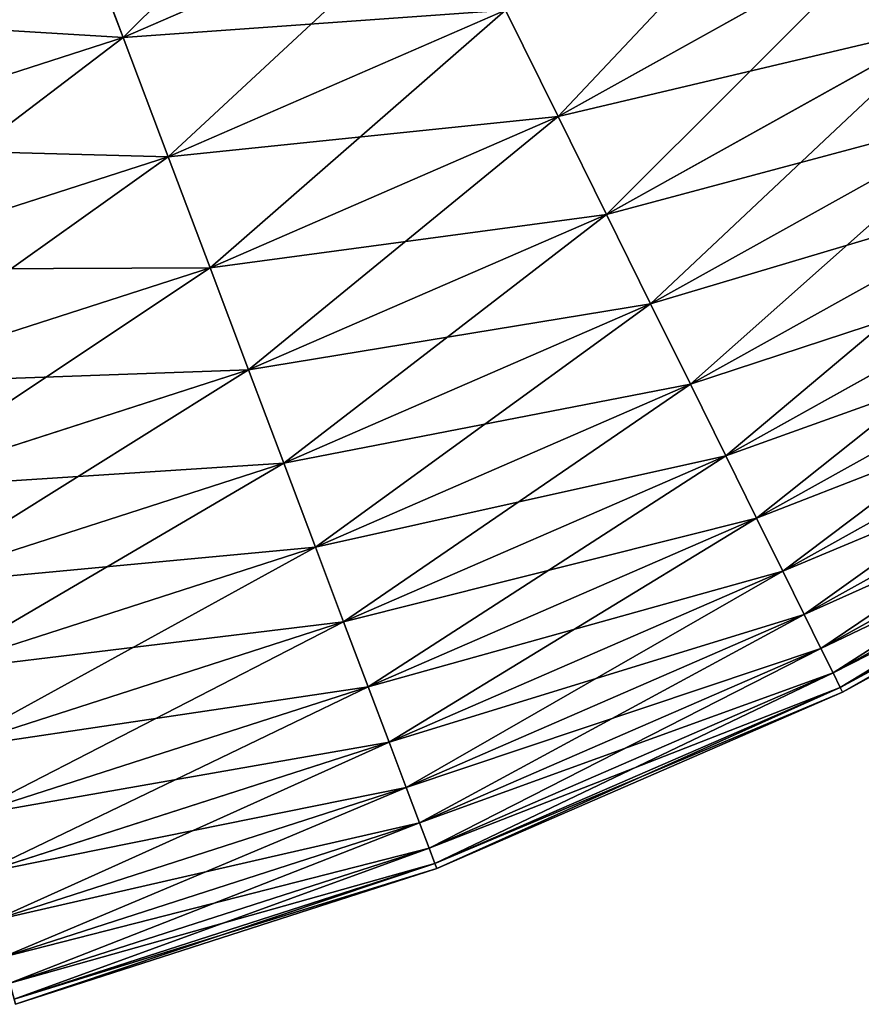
# Model space of a CAD drawing. Extents: x 5 to 965, y 4 to 104.
# Tile 74 of 256: x 68 to 78, y 5 to 16. Entities that reach past the tile are written whole.
import ezdxf

# ---------------------------------------------------------------- set-up
doc = ezdxf.new("R2010")
doc.units = 0
doc.layers.get('0').update_dxf_attribs({"color": 13, "linetype": 'CONTINUOUS'})

# ---------------------------------------------------------------- blocks, each defined once
blk = doc.blocks.new('COMPONENT_4')
for p, q in [((64.147, 12.411, 20.155), (67.761, 13.981, 20.155)), ((64.147, 12.411, 79.725), (67.761, 13.981, 79.725)), ((63.614, 13.825, 18.22), (64.147, 12.411, 20.155)), ((64.147, 12.411, 79.725), (63.614, 13.825, 81.659)), ((68.97, 11.534, 24.235), (72.647, 13.581, 24.235)), ((68.97, 11.534, 75.645), (72.647, 13.581, 75.645)), ((64.647, 11.087, 22.161), (68.388, 12.713, 22.161)), ((64.647, 11.087, 77.718), (68.388, 12.713, 77.718)), ((68.388, 12.713, 22.161), (68.97, 11.534, 24.235)), ((68.388, 12.713, 77.718), (68.97, 11.534, 75.645)), ((69.507, 10.448, 26.37), (73.287, 12.553, 26.37)), ((69.507, 10.448, 73.51), (73.287, 12.553, 73.51)), ((60.397, 11.203, 20.155), (64.147, 12.411, 20.155)), ((60.397, 11.203, 79.725), (64.147, 12.411, 79.725)), ((64.147, 12.411, 20.155), (64.647, 11.087, 22.161)), ((64.647, 11.087, 77.718), (64.147, 12.411, 79.725)), ((69.996, 9.458, 28.562), (73.871, 11.615, 28.562)), ((69.996, 9.458, 71.318), (73.871, 11.615, 71.318)), ((65.111, 9.857, 24.235), (68.97, 11.534, 24.235)), ((65.111, 9.857, 75.645), (68.97, 11.534, 75.645)), ((68.97, 11.534, 24.235), (69.507, 10.448, 26.37)), ((68.97, 11.534, 75.645), (69.507, 10.448, 73.51)), ((60.765, 9.836, 22.161), (64.647, 11.087, 22.161)), ((60.765, 9.836, 77.718), (64.647, 11.087, 77.718)), ((64.647, 11.087, 22.161), (65.111, 9.857, 24.235)), ((65.111, 9.857, 75.645), (64.647, 11.087, 77.718)), ((70.437, 8.565, 30.806), (74.398, 10.77, 30.806)), ((70.437, 8.565, 69.074), (74.398, 10.77, 69.074)), ((65.538, 8.724, 26.37), (69.507, 10.448, 26.37)), ((65.538, 8.724, 73.51), (69.507, 10.448, 73.51)), ((69.507, 10.448, 26.37), (69.996, 9.458, 28.562)), ((69.507, 10.448, 73.51), (69.996, 9.458, 71.318)), ((70.829, 7.772, 33.095), (74.865, 10.02, 33.095)), ((70.829, 7.772, 66.784), (74.865, 10.02, 66.784)), ((61.106, 8.567, 24.235), (65.111, 9.857, 24.235)), ((61.106, 8.567, 75.645), (65.111, 9.857, 75.645)), ((65.111, 9.857, 24.235), (65.538, 8.724, 26.37)), ((65.538, 8.724, 73.51), (65.111, 9.857, 75.645)), ((65.928, 7.691, 28.562), (69.996, 9.458, 28.562)), ((65.928, 7.691, 71.318), (69.996, 9.458, 71.318)), ((69.996, 9.458, 28.562), (70.437, 8.565, 30.806)), ((69.996, 9.458, 71.318), (70.437, 8.565, 69.074)), ((71.171, 7.081, 35.426), (75.273, 9.366, 35.426)), ((71.171, 7.081, 64.454), (75.273, 9.366, 64.454)), ((71.461, 6.494, 37.791), (75.619, 8.809, 37.791)), ((71.461, 6.494, 62.089), (75.619, 8.809, 62.089)), ((61.42, 7.397, 26.37), (65.538, 8.724, 26.37)), ((61.42, 7.397, 73.51), (65.538, 8.724, 73.51)), ((65.538, 8.724, 26.37), (65.928, 7.691, 28.562)), ((65.928, 7.691, 71.318), (65.538, 8.724, 73.51)), ((66.28, 6.759, 30.806), (70.437, 8.565, 30.806)), ((66.28, 6.759, 69.074), (70.437, 8.565, 69.074)), ((70.437, 8.565, 30.806), (70.829, 7.772, 33.095)), ((70.437, 8.565, 69.074), (70.829, 7.772, 66.784)), ((71.699, 6.011, 40.185), (75.904, 8.352, 40.185)), ((71.699, 6.011, 59.694), (75.904, 8.352, 59.694)), ((71.885, 5.635, 42.603), (76.126, 7.996, 42.603)), ((71.885, 5.635, 57.276), (76.126, 7.996, 57.276)), ((66.592, 5.932, 33.095), (70.829, 7.772, 33.095)), ((66.592, 5.932, 66.784), (70.829, 7.772, 66.784)), ((70.829, 7.772, 33.095), (71.171, 7.081, 35.426)), ((70.829, 7.772, 66.784), (71.171, 7.081, 64.454)), ((61.707, 6.33, 28.562), (65.928, 7.691, 28.562)), ((61.707, 6.33, 71.318), (65.928, 7.691, 71.318)), ((65.928, 7.691, 28.562), (66.28, 6.759, 30.806)), ((66.28, 6.759, 69.074), (65.928, 7.691, 71.318)), ((72.019, 5.365, 45.039), (76.285, 7.741, 45.039)), ((72.019, 5.365, 54.841), (76.285, 7.741, 54.841)), ((72.099, 5.203, 47.486), (76.381, 7.587, 47.486)), ((72.099, 5.203, 52.393), (76.381, 7.587, 52.393)), ((72.126, 5.149, 49.94), (76.413, 7.536, 49.94)), ((66.864, 5.21, 35.426), (71.171, 7.081, 35.426)), ((66.864, 5.21, 64.454), (71.171, 7.081, 64.454)), ((71.171, 7.081, 35.426), (71.461, 6.494, 37.791)), ((71.171, 7.081, 64.454), (71.461, 6.494, 62.089)), ((61.966, 5.369, 30.806), (66.28, 6.759, 30.806)), ((61.966, 5.369, 69.074), (66.28, 6.759, 69.074)), ((66.28, 6.759, 30.806), (66.592, 5.932, 33.095)), ((66.592, 5.932, 66.784), (66.28, 6.759, 69.074)), ((67.096, 4.597, 37.791), (71.461, 6.494, 37.791)), ((67.096, 4.597, 62.089), (71.461, 6.494, 62.089)), ((71.461, 6.494, 37.791), (71.699, 6.011, 40.185)), ((71.461, 6.494, 62.089), (71.699, 6.011, 59.694)), ((67.286, 4.094, 40.185), (71.699, 6.011, 40.185)), ((67.286, 4.094, 59.694), (71.699, 6.011, 59.694)), ((71.699, 6.011, 40.185), (71.885, 5.635, 42.603)), ((71.699, 6.011, 59.694), (71.885, 5.635, 57.276)), ((62.195, 4.515, 33.095), (66.592, 5.932, 33.095)), ((62.195, 4.515, 66.784), (66.592, 5.932, 66.784)), ((66.592, 5.932, 33.095), (66.864, 5.21, 35.426)), ((66.864, 5.21, 64.454), (66.592, 5.932, 66.784)), ((67.434, 3.701, 42.603), (71.885, 5.635, 42.603)), ((67.434, 3.701, 57.276), (71.885, 5.635, 57.276)), ((71.885, 5.635, 42.603), (72.019, 5.365, 45.039)), ((71.885, 5.635, 57.276), (72.019, 5.365, 54.841)), ((67.54, 3.419, 45.039), (72.019, 5.365, 45.039)), ((67.54, 3.419, 54.841), (72.019, 5.365, 54.841)), ((72.019, 5.365, 45.039), (72.099, 5.203, 47.486)), ((72.019, 5.365, 54.841), (72.099, 5.203, 52.393)), ((62.395, 3.77, 35.426), (66.864, 5.21, 35.426)), ((62.395, 3.77, 64.454), (66.864, 5.21, 64.454)), ((66.864, 5.21, 35.426), (67.096, 4.597, 37.791)), ((67.096, 4.597, 62.089), (66.864, 5.21, 64.454)), ((67.604, 3.25, 47.486), (72.099, 5.203, 47.486)), ((67.604, 3.25, 52.393), (72.099, 5.203, 52.393)), ((67.625, 3.194, 49.94), (72.126, 5.149, 49.94)), ((72.099, 5.203, 47.486), (72.126, 5.149, 49.94)), ((72.099, 5.203, 52.393), (72.126, 5.149, 49.94)), ((62.565, 3.138, 37.791), (67.096, 4.597, 37.791)), ((62.565, 3.138, 62.089), (67.096, 4.597, 62.089)), ((67.096, 4.597, 37.791), (67.286, 4.094, 40.185)), ((67.286, 4.094, 59.694), (67.096, 4.597, 62.089)), ((62.705, 2.618, 40.185), (67.286, 4.094, 40.185)), ((62.705, 2.618, 59.694), (67.286, 4.094, 59.694)), ((67.286, 4.094, 40.185), (67.434, 3.701, 42.603)), ((67.434, 3.701, 57.276), (67.286, 4.094, 59.694)), ((62.814, 2.212, 42.603), (67.434, 3.701, 42.603)), ((62.814, 2.212, 57.276), (67.434, 3.701, 57.276)), ((67.434, 3.701, 42.603), (67.54, 3.419, 45.039)), ((67.54, 3.419, 54.841), (67.434, 3.701, 57.276)), ((62.892, 1.922, 45.039), (67.54, 3.419, 45.039)), ((62.892, 1.922, 54.841), (67.54, 3.419, 54.841)), ((67.54, 3.419, 45.039), (67.604, 3.25, 47.486)), ((67.604, 3.25, 52.393), (67.54, 3.419, 54.841)), ((62.939, 1.747, 47.486), (67.604, 3.25, 47.486)), ((62.939, 1.747, 52.393), (67.604, 3.25, 52.393)), ((62.955, 1.689, 49.94), (67.625, 3.194, 49.94)), ((67.604, 3.25, 47.486), (67.625, 3.194, 49.94)), ((67.625, 3.194, 49.94), (67.604, 3.25, 52.393))]:
    blk.add_line(p, q)
mesh = blk.add_polyface()
corners = [(67.761, 13.981, 20.155), (63.614, 13.825, 18.22), (67.091, 15.336, 18.22), (64.147, 12.411, 20.155)]
mesh.append_faces([[corners[k] for k in face] for face in [(0, 1, 2), (1, 0, 3)]], dxfattribs={"vtx0": -1})
mesh = blk.add_polyface()
corners = [(67.091, 15.336, 81.659), (64.147, 12.411, 79.725), (67.761, 13.981, 79.725), (63.614, 13.825, 81.659)]
mesh.append_faces([[corners[k] for k in face] for face in [(0, 1, 2), (1, 0, 3)]], dxfattribs={"vtx0": -1})
mesh = blk.add_polyface()
corners = [(72.647, 13.581, 24.235), (68.388, 12.713, 22.161), (71.952, 14.697, 22.161), (68.97, 11.534, 24.235)]
mesh.append_faces([[corners[k] for k in face] for face in [(0, 1, 2), (1, 0, 3)]], dxfattribs={"vtx0": -1})
mesh = blk.add_polyface()
corners = [(71.952, 14.697, 77.718), (68.97, 11.534, 75.645), (72.647, 13.581, 75.645), (68.388, 12.713, 77.718)]
mesh.append_faces([[corners[k] for k in face] for face in [(0, 1, 2), (1, 0, 3)]], dxfattribs={"vtx0": -1})
mesh = blk.add_polyface()
corners = [(68.388, 12.713, 22.161), (64.147, 12.411, 20.155), (67.761, 13.981, 20.155), (64.647, 11.087, 22.161)]
mesh.append_faces([[corners[k] for k in face] for face in [(0, 1, 2), (1, 0, 3)]], dxfattribs={"vtx0": -1})
mesh = blk.add_polyface()
corners = [(67.761, 13.981, 79.725), (64.647, 11.087, 77.718), (68.388, 12.713, 77.718), (64.147, 12.411, 79.725)]
mesh.append_faces([[corners[k] for k in face] for face in [(0, 1, 2), (1, 0, 3)]], dxfattribs={"vtx0": -1})
mesh = blk.add_polyface()
corners = [(64.147, 12.411, 20.155), (60.005, 12.662, 18.22), (63.614, 13.825, 18.22), (60.397, 11.203, 20.155)]
mesh.append_faces([[corners[k] for k in face] for face in [(0, 1, 2), (1, 0, 3)]], dxfattribs={"vtx0": -1})
mesh = blk.add_polyface()
corners = [(63.614, 13.825, 81.659), (60.397, 11.203, 79.725), (64.147, 12.411, 79.725), (60.005, 12.662, 81.659)]
mesh.append_faces([[corners[k] for k in face] for face in [(0, 1, 2), (1, 0, 3)]], dxfattribs={"vtx0": -1})
mesh = blk.add_polyface()
corners = [(73.287, 12.553, 26.37), (68.97, 11.534, 24.235), (72.647, 13.581, 24.235), (69.507, 10.448, 26.37)]
mesh.append_faces([[corners[k] for k in face] for face in [(0, 1, 2), (1, 0, 3)]], dxfattribs={"vtx0": -1})
mesh = blk.add_polyface()
corners = [(72.647, 13.581, 75.645), (69.507, 10.448, 73.51), (73.287, 12.553, 73.51), (68.97, 11.534, 75.645)]
mesh.append_faces([[corners[k] for k in face] for face in [(0, 1, 2), (1, 0, 3)]], dxfattribs={"vtx0": -1})
mesh = blk.add_polyface()
corners = [(68.97, 11.534, 24.235), (64.647, 11.087, 22.161), (68.388, 12.713, 22.161), (65.111, 9.857, 24.235)]
mesh.append_faces([[corners[k] for k in face] for face in [(0, 1, 2), (1, 0, 3)]], dxfattribs={"vtx0": -1})
mesh = blk.add_polyface()
corners = [(68.388, 12.713, 77.718), (65.111, 9.857, 75.645), (68.97, 11.534, 75.645), (64.647, 11.087, 77.718)]
mesh.append_faces([[corners[k] for k in face] for face in [(0, 1, 2), (1, 0, 3)]], dxfattribs={"vtx0": -1})
mesh = blk.add_polyface()
corners = [(73.871, 11.615, 28.562), (69.507, 10.448, 26.37), (73.287, 12.553, 26.37), (69.996, 9.458, 28.562)]
mesh.append_faces([[corners[k] for k in face] for face in [(0, 1, 2), (1, 0, 3)]], dxfattribs={"vtx0": -1})
mesh = blk.add_polyface()
corners = [(73.287, 12.553, 73.51), (69.996, 9.458, 71.318), (73.871, 11.615, 71.318), (69.507, 10.448, 73.51)]
mesh.append_faces([[corners[k] for k in face] for face in [(0, 1, 2), (1, 0, 3)]], dxfattribs={"vtx0": -1})
mesh = blk.add_polyface()
corners = [(64.647, 11.087, 22.161), (60.397, 11.203, 20.155), (64.147, 12.411, 20.155), (60.765, 9.836, 22.161)]
mesh.append_faces([[corners[k] for k in face] for face in [(0, 1, 2), (1, 0, 3)]], dxfattribs={"vtx0": -1})
mesh = blk.add_polyface()
corners = [(64.147, 12.411, 79.725), (60.765, 9.836, 77.718), (64.647, 11.087, 77.718), (60.397, 11.203, 79.725)]
mesh.append_faces([[corners[k] for k in face] for face in [(0, 1, 2), (1, 0, 3)]], dxfattribs={"vtx0": -1})
mesh = blk.add_polyface()
corners = [(74.398, 10.77, 30.806), (69.996, 9.458, 28.562), (73.871, 11.615, 28.562), (70.437, 8.565, 30.806)]
mesh.append_faces([[corners[k] for k in face] for face in [(0, 1, 2), (1, 0, 3)]], dxfattribs={"vtx0": -1})
mesh = blk.add_polyface()
corners = [(73.871, 11.615, 71.318), (70.437, 8.565, 69.074), (74.398, 10.77, 69.074), (69.996, 9.458, 71.318)]
mesh.append_faces([[corners[k] for k in face] for face in [(0, 1, 2), (1, 0, 3)]], dxfattribs={"vtx0": -1})
mesh = blk.add_polyface()
corners = [(69.507, 10.448, 26.37), (65.111, 9.857, 24.235), (68.97, 11.534, 24.235), (65.538, 8.724, 26.37)]
mesh.append_faces([[corners[k] for k in face] for face in [(0, 1, 2), (1, 0, 3)]], dxfattribs={"vtx0": -1})
mesh = blk.add_polyface()
corners = [(68.97, 11.534, 75.645), (65.538, 8.724, 73.51), (69.507, 10.448, 73.51), (65.111, 9.857, 75.645)]
mesh.append_faces([[corners[k] for k in face] for face in [(0, 1, 2), (1, 0, 3)]], dxfattribs={"vtx0": -1})
mesh = blk.add_polyface()
corners = [(65.111, 9.857, 24.235), (60.765, 9.836, 22.161), (64.647, 11.087, 22.161), (61.106, 8.567, 24.235)]
mesh.append_faces([[corners[k] for k in face] for face in [(0, 1, 2), (1, 0, 3)]], dxfattribs={"vtx0": -1})
mesh = blk.add_polyface()
corners = [(64.647, 11.087, 77.718), (61.106, 8.567, 75.645), (65.111, 9.857, 75.645), (60.765, 9.836, 77.718)]
mesh.append_faces([[corners[k] for k in face] for face in [(0, 1, 2), (1, 0, 3)]], dxfattribs={"vtx0": -1})
mesh = blk.add_polyface()
corners = [(74.865, 10.02, 33.095), (70.437, 8.565, 30.806), (74.398, 10.77, 30.806), (70.829, 7.772, 33.095)]
mesh.append_faces([[corners[k] for k in face] for face in [(0, 1, 2), (1, 0, 3)]], dxfattribs={"vtx0": -1})
mesh = blk.add_polyface()
corners = [(74.398, 10.77, 69.074), (70.829, 7.772, 66.784), (74.865, 10.02, 66.784), (70.437, 8.565, 69.074)]
mesh.append_faces([[corners[k] for k in face] for face in [(0, 1, 2), (1, 0, 3)]], dxfattribs={"vtx0": -1})
mesh = blk.add_polyface()
corners = [(69.996, 9.458, 28.562), (65.538, 8.724, 26.37), (69.507, 10.448, 26.37), (65.928, 7.691, 28.562)]
mesh.append_faces([[corners[k] for k in face] for face in [(0, 1, 2), (1, 0, 3)]], dxfattribs={"vtx0": -1})
mesh = blk.add_polyface()
corners = [(69.507, 10.448, 73.51), (65.928, 7.691, 71.318), (69.996, 9.458, 71.318), (65.538, 8.724, 73.51)]
mesh.append_faces([[corners[k] for k in face] for face in [(0, 1, 2), (1, 0, 3)]], dxfattribs={"vtx0": -1})
mesh = blk.add_polyface()
corners = [(75.273, 9.366, 35.426), (70.829, 7.772, 33.095), (74.865, 10.02, 33.095), (71.171, 7.081, 35.426)]
mesh.append_faces([[corners[k] for k in face] for face in [(0, 1, 2), (1, 0, 3)]], dxfattribs={"vtx0": -1})
mesh = blk.add_polyface()
corners = [(74.865, 10.02, 66.784), (71.171, 7.081, 64.454), (75.273, 9.366, 64.454), (70.829, 7.772, 66.784)]
mesh.append_faces([[corners[k] for k in face] for face in [(0, 1, 2), (1, 0, 3)]], dxfattribs={"vtx0": -1})
mesh = blk.add_polyface()
corners = [(65.538, 8.724, 26.37), (61.106, 8.567, 24.235), (65.111, 9.857, 24.235), (61.42, 7.397, 26.37)]
mesh.append_faces([[corners[k] for k in face] for face in [(0, 1, 2), (1, 0, 3)]], dxfattribs={"vtx0": -1})
mesh = blk.add_polyface()
corners = [(65.111, 9.857, 75.645), (61.42, 7.397, 73.51), (65.538, 8.724, 73.51), (61.106, 8.567, 75.645)]
mesh.append_faces([[corners[k] for k in face] for face in [(0, 1, 2), (1, 0, 3)]], dxfattribs={"vtx0": -1})
mesh = blk.add_polyface()
corners = [(70.437, 8.565, 30.806), (65.928, 7.691, 28.562), (69.996, 9.458, 28.562), (66.28, 6.759, 30.806)]
mesh.append_faces([[corners[k] for k in face] for face in [(0, 1, 2), (1, 0, 3)]], dxfattribs={"vtx0": -1})
mesh = blk.add_polyface()
corners = [(69.996, 9.458, 71.318), (66.28, 6.759, 69.074), (70.437, 8.565, 69.074), (65.928, 7.691, 71.318)]
mesh.append_faces([[corners[k] for k in face] for face in [(0, 1, 2), (1, 0, 3)]], dxfattribs={"vtx0": -1})
mesh = blk.add_polyface()
corners = [(75.619, 8.809, 37.791), (71.171, 7.081, 35.426), (75.273, 9.366, 35.426), (71.461, 6.494, 37.791)]
mesh.append_faces([[corners[k] for k in face] for face in [(0, 1, 2), (1, 0, 3)]], dxfattribs={"vtx0": -1})
mesh = blk.add_polyface()
corners = [(75.273, 9.366, 64.454), (71.461, 6.494, 62.089), (75.619, 8.809, 62.089), (71.171, 7.081, 64.454)]
mesh.append_faces([[corners[k] for k in face] for face in [(0, 1, 2), (1, 0, 3)]], dxfattribs={"vtx0": -1})
mesh = blk.add_polyface()
corners = [(75.904, 8.352, 40.185), (71.461, 6.494, 37.791), (75.619, 8.809, 37.791), (71.699, 6.011, 40.185)]
mesh.append_faces([[corners[k] for k in face] for face in [(0, 1, 2), (1, 0, 3)]], dxfattribs={"vtx0": -1})
mesh = blk.add_polyface()
corners = [(75.619, 8.809, 62.089), (71.699, 6.011, 59.694), (75.904, 8.352, 59.694), (71.461, 6.494, 62.089)]
mesh.append_faces([[corners[k] for k in face] for face in [(0, 1, 2), (1, 0, 3)]], dxfattribs={"vtx0": -1})
mesh = blk.add_polyface()
corners = [(65.928, 7.691, 28.562), (61.42, 7.397, 26.37), (65.538, 8.724, 26.37), (61.707, 6.33, 28.562)]
mesh.append_faces([[corners[k] for k in face] for face in [(0, 1, 2), (1, 0, 3)]], dxfattribs={"vtx0": -1})
mesh = blk.add_polyface()
corners = [(65.538, 8.724, 73.51), (61.707, 6.33, 71.318), (65.928, 7.691, 71.318), (61.42, 7.397, 73.51)]
mesh.append_faces([[corners[k] for k in face] for face in [(0, 1, 2), (1, 0, 3)]], dxfattribs={"vtx0": -1})
mesh = blk.add_polyface()
corners = [(70.829, 7.772, 33.095), (66.28, 6.759, 30.806), (70.437, 8.565, 30.806), (66.592, 5.932, 33.095)]
mesh.append_faces([[corners[k] for k in face] for face in [(0, 1, 2), (1, 0, 3)]], dxfattribs={"vtx0": -1})
mesh = blk.add_polyface()
corners = [(70.437, 8.565, 69.074), (66.592, 5.932, 66.784), (70.829, 7.772, 66.784), (66.28, 6.759, 69.074)]
mesh.append_faces([[corners[k] for k in face] for face in [(0, 1, 2), (1, 0, 3)]], dxfattribs={"vtx0": -1})
mesh = blk.add_polyface()
corners = [(76.126, 7.996, 42.603), (71.699, 6.011, 40.185), (75.904, 8.352, 40.185), (71.885, 5.635, 42.603)]
mesh.append_faces([[corners[k] for k in face] for face in [(0, 1, 2), (1, 0, 3)]], dxfattribs={"vtx0": -1})
mesh = blk.add_polyface()
corners = [(75.904, 8.352, 59.694), (71.885, 5.635, 57.276), (76.126, 7.996, 57.276), (71.699, 6.011, 59.694)]
mesh.append_faces([[corners[k] for k in face] for face in [(0, 1, 2), (1, 0, 3)]], dxfattribs={"vtx0": -1})
mesh = blk.add_polyface()
corners = [(76.285, 7.741, 45.039), (71.885, 5.635, 42.603), (76.126, 7.996, 42.603), (72.019, 5.365, 45.039)]
mesh.append_faces([[corners[k] for k in face] for face in [(0, 1, 2), (1, 0, 3)]], dxfattribs={"vtx0": -1})
mesh = blk.add_polyface()
corners = [(76.126, 7.996, 57.276), (72.019, 5.365, 54.841), (76.285, 7.741, 54.841), (71.885, 5.635, 57.276)]
mesh.append_faces([[corners[k] for k in face] for face in [(0, 1, 2), (1, 0, 3)]], dxfattribs={"vtx0": -1})
mesh = blk.add_polyface()
corners = [(71.171, 7.081, 35.426), (66.592, 5.932, 33.095), (70.829, 7.772, 33.095), (66.864, 5.21, 35.426)]
mesh.append_faces([[corners[k] for k in face] for face in [(0, 1, 2), (1, 0, 3)]], dxfattribs={"vtx0": -1})
mesh = blk.add_polyface()
corners = [(70.829, 7.772, 66.784), (66.864, 5.21, 64.454), (71.171, 7.081, 64.454), (66.592, 5.932, 66.784)]
mesh.append_faces([[corners[k] for k in face] for face in [(0, 1, 2), (1, 0, 3)]], dxfattribs={"vtx0": -1})
mesh = blk.add_polyface()
corners = [(66.28, 6.759, 30.806), (61.707, 6.33, 28.562), (65.928, 7.691, 28.562), (61.966, 5.369, 30.806)]
mesh.append_faces([[corners[k] for k in face] for face in [(0, 1, 2), (1, 0, 3)]], dxfattribs={"vtx0": -1})
mesh = blk.add_polyface()
corners = [(65.928, 7.691, 71.318), (61.966, 5.369, 69.074), (66.28, 6.759, 69.074), (61.707, 6.33, 71.318)]
mesh.append_faces([[corners[k] for k in face] for face in [(0, 1, 2), (1, 0, 3)]], dxfattribs={"vtx0": -1})
mesh = blk.add_polyface()
corners = [(76.381, 7.587, 47.486), (72.019, 5.365, 45.039), (76.285, 7.741, 45.039), (72.099, 5.203, 47.486)]
mesh.append_faces([[corners[k] for k in face] for face in [(0, 1, 2), (1, 0, 3)]], dxfattribs={"vtx0": -1})
mesh = blk.add_polyface()
corners = [(76.285, 7.741, 54.841), (72.099, 5.203, 52.393), (76.381, 7.587, 52.393), (72.019, 5.365, 54.841)]
mesh.append_faces([[corners[k] for k in face] for face in [(0, 1, 2), (1, 0, 3)]], dxfattribs={"vtx0": -1})
mesh = blk.add_polyface()
corners = [(76.413, 7.536, 49.94), (72.099, 5.203, 47.486), (76.381, 7.587, 47.486), (72.126, 5.149, 49.94)]
mesh.append_faces([[corners[k] for k in face] for face in [(0, 1, 2), (1, 0, 3)]], dxfattribs={"vtx0": -1})
mesh = blk.add_polyface()
corners = [(76.381, 7.587, 52.393), (72.126, 5.149, 49.94), (76.413, 7.536, 49.94), (72.099, 5.203, 52.393)]
mesh.append_faces([[corners[k] for k in face] for face in [(0, 1, 2), (1, 0, 3)]], dxfattribs={"vtx0": -1})
mesh = blk.add_polyface()
corners = [(71.461, 6.494, 37.791), (66.864, 5.21, 35.426), (71.171, 7.081, 35.426), (67.096, 4.597, 37.791)]
mesh.append_faces([[corners[k] for k in face] for face in [(0, 1, 2), (1, 0, 3)]], dxfattribs={"vtx0": -1})
mesh = blk.add_polyface()
corners = [(71.171, 7.081, 64.454), (67.096, 4.597, 62.089), (71.461, 6.494, 62.089), (66.864, 5.21, 64.454)]
mesh.append_faces([[corners[k] for k in face] for face in [(0, 1, 2), (1, 0, 3)]], dxfattribs={"vtx0": -1})
mesh = blk.add_polyface()
corners = [(66.592, 5.932, 33.095), (61.966, 5.369, 30.806), (66.28, 6.759, 30.806), (62.195, 4.515, 33.095)]
mesh.append_faces([[corners[k] for k in face] for face in [(0, 1, 2), (1, 0, 3)]], dxfattribs={"vtx0": -1})
mesh = blk.add_polyface()
corners = [(66.28, 6.759, 69.074), (62.195, 4.515, 66.784), (66.592, 5.932, 66.784), (61.966, 5.369, 69.074)]
mesh.append_faces([[corners[k] for k in face] for face in [(0, 1, 2), (1, 0, 3)]], dxfattribs={"vtx0": -1})
mesh = blk.add_polyface()
corners = [(71.699, 6.011, 40.185), (67.096, 4.597, 37.791), (71.461, 6.494, 37.791), (67.286, 4.094, 40.185)]
mesh.append_faces([[corners[k] for k in face] for face in [(0, 1, 2), (1, 0, 3)]], dxfattribs={"vtx0": -1})
mesh = blk.add_polyface()
corners = [(71.461, 6.494, 62.089), (67.286, 4.094, 59.694), (71.699, 6.011, 59.694), (67.096, 4.597, 62.089)]
mesh.append_faces([[corners[k] for k in face] for face in [(0, 1, 2), (1, 0, 3)]], dxfattribs={"vtx0": -1})
mesh = blk.add_polyface()
corners = [(71.885, 5.635, 42.603), (67.286, 4.094, 40.185), (71.699, 6.011, 40.185), (67.434, 3.701, 42.603)]
mesh.append_faces([[corners[k] for k in face] for face in [(0, 1, 2), (1, 0, 3)]], dxfattribs={"vtx0": -1})
mesh = blk.add_polyface()
corners = [(71.699, 6.011, 59.694), (67.434, 3.701, 57.276), (71.885, 5.635, 57.276), (67.286, 4.094, 59.694)]
mesh.append_faces([[corners[k] for k in face] for face in [(0, 1, 2), (1, 0, 3)]], dxfattribs={"vtx0": -1})
mesh = blk.add_polyface()
corners = [(66.864, 5.21, 35.426), (62.195, 4.515, 33.095), (66.592, 5.932, 33.095), (62.395, 3.77, 35.426)]
mesh.append_faces([[corners[k] for k in face] for face in [(0, 1, 2), (1, 0, 3)]], dxfattribs={"vtx0": -1})
mesh = blk.add_polyface()
corners = [(66.592, 5.932, 66.784), (62.395, 3.77, 64.454), (66.864, 5.21, 64.454), (62.195, 4.515, 66.784)]
mesh.append_faces([[corners[k] for k in face] for face in [(0, 1, 2), (1, 0, 3)]], dxfattribs={"vtx0": -1})
mesh = blk.add_polyface()
corners = [(72.019, 5.365, 45.039), (67.434, 3.701, 42.603), (71.885, 5.635, 42.603), (67.54, 3.419, 45.039)]
mesh.append_faces([[corners[k] for k in face] for face in [(0, 1, 2), (1, 0, 3)]], dxfattribs={"vtx0": -1})
mesh = blk.add_polyface()
corners = [(71.885, 5.635, 57.276), (67.54, 3.419, 54.841), (72.019, 5.365, 54.841), (67.434, 3.701, 57.276)]
mesh.append_faces([[corners[k] for k in face] for face in [(0, 1, 2), (1, 0, 3)]], dxfattribs={"vtx0": -1})
mesh = blk.add_polyface()
corners = [(72.099, 5.203, 47.486), (67.54, 3.419, 45.039), (72.019, 5.365, 45.039), (67.604, 3.25, 47.486)]
mesh.append_faces([[corners[k] for k in face] for face in [(0, 1, 2), (1, 0, 3)]], dxfattribs={"vtx0": -1})
mesh = blk.add_polyface()
corners = [(72.019, 5.365, 54.841), (67.604, 3.25, 52.393), (72.099, 5.203, 52.393), (67.54, 3.419, 54.841)]
mesh.append_faces([[corners[k] for k in face] for face in [(0, 1, 2), (1, 0, 3)]], dxfattribs={"vtx0": -1})
mesh = blk.add_polyface()
corners = [(67.096, 4.597, 37.791), (62.395, 3.77, 35.426), (66.864, 5.21, 35.426), (62.565, 3.138, 37.791)]
mesh.append_faces([[corners[k] for k in face] for face in [(0, 1, 2), (1, 0, 3)]], dxfattribs={"vtx0": -1})
mesh = blk.add_polyface()
corners = [(66.864, 5.21, 64.454), (62.565, 3.138, 62.089), (67.096, 4.597, 62.089), (62.395, 3.77, 64.454)]
mesh.append_faces([[corners[k] for k in face] for face in [(0, 1, 2), (1, 0, 3)]], dxfattribs={"vtx0": -1})
mesh = blk.add_polyface()
corners = [(72.126, 5.149, 49.94), (67.604, 3.25, 47.486), (72.099, 5.203, 47.486), (67.625, 3.194, 49.94)]
mesh.append_faces([[corners[k] for k in face] for face in [(0, 1, 2), (1, 0, 3)]], dxfattribs={"vtx0": -1})
mesh = blk.add_polyface()
corners = [(72.099, 5.203, 52.393), (67.625, 3.194, 49.94), (72.126, 5.149, 49.94), (67.604, 3.25, 52.393)]
mesh.append_faces([[corners[k] for k in face] for face in [(0, 1, 2), (1, 0, 3)]], dxfattribs={"vtx0": -1})
mesh = blk.add_polyface()
corners = [(67.286, 4.094, 40.185), (62.565, 3.138, 37.791), (67.096, 4.597, 37.791), (62.705, 2.618, 40.185)]
mesh.append_faces([[corners[k] for k in face] for face in [(0, 1, 2), (1, 0, 3)]], dxfattribs={"vtx0": -1})
mesh = blk.add_polyface()
corners = [(67.096, 4.597, 62.089), (62.705, 2.618, 59.694), (67.286, 4.094, 59.694), (62.565, 3.138, 62.089)]
mesh.append_faces([[corners[k] for k in face] for face in [(0, 1, 2), (1, 0, 3)]], dxfattribs={"vtx0": -1})
mesh = blk.add_polyface()
corners = [(67.434, 3.701, 42.603), (62.705, 2.618, 40.185), (67.286, 4.094, 40.185), (62.814, 2.212, 42.603)]
mesh.append_faces([[corners[k] for k in face] for face in [(0, 1, 2), (1, 0, 3)]], dxfattribs={"vtx0": -1})
mesh = blk.add_polyface()
corners = [(67.286, 4.094, 59.694), (62.814, 2.212, 57.276), (67.434, 3.701, 57.276), (62.705, 2.618, 59.694)]
mesh.append_faces([[corners[k] for k in face] for face in [(0, 1, 2), (1, 0, 3)]], dxfattribs={"vtx0": -1})
mesh = blk.add_polyface()
corners = [(67.54, 3.419, 45.039), (62.814, 2.212, 42.603), (67.434, 3.701, 42.603), (62.892, 1.922, 45.039)]
mesh.append_faces([[corners[k] for k in face] for face in [(0, 1, 2), (1, 0, 3)]], dxfattribs={"vtx0": -1})
mesh = blk.add_polyface()
corners = [(67.434, 3.701, 57.276), (62.892, 1.922, 54.841), (67.54, 3.419, 54.841), (62.814, 2.212, 57.276)]
mesh.append_faces([[corners[k] for k in face] for face in [(0, 1, 2), (1, 0, 3)]], dxfattribs={"vtx0": -1})
mesh = blk.add_polyface()
corners = [(67.604, 3.25, 47.486), (62.892, 1.922, 45.039), (67.54, 3.419, 45.039), (62.939, 1.747, 47.486)]
mesh.append_faces([[corners[k] for k in face] for face in [(0, 1, 2), (1, 0, 3)]], dxfattribs={"vtx0": -1})
mesh = blk.add_polyface()
corners = [(67.54, 3.419, 54.841), (62.939, 1.747, 52.393), (67.604, 3.25, 52.393), (62.892, 1.922, 54.841)]
mesh.append_faces([[corners[k] for k in face] for face in [(0, 1, 2), (1, 0, 3)]], dxfattribs={"vtx0": -1})
mesh = blk.add_polyface()
corners = [(67.625, 3.194, 49.94), (62.939, 1.747, 47.486), (67.604, 3.25, 47.486), (62.955, 1.689, 49.94)]
mesh.append_faces([[corners[k] for k in face] for face in [(0, 1, 2), (1, 0, 3)]], dxfattribs={"vtx0": -1})
mesh = blk.add_polyface()
corners = [(67.604, 3.25, 52.393), (62.955, 1.689, 49.94), (67.625, 3.194, 49.94), (62.939, 1.747, 52.393)]
mesh.append_faces([[corners[k] for k in face] for face in [(0, 1, 2), (1, 0, 3)]], dxfattribs={"vtx0": -1})
blk = doc.blocks.new('COMPONENT_5')
blk.add_blockref('COMPONENT_4', (0, 0))
blk = doc.blocks.new('GROUP_9')
blk.add_blockref('COMPONENT_5', (-80, 0))
blk = doc.blocks.new('GROUP_14')
blk.add_blockref('GROUP_9', (79.918, 0))

msp = doc.modelspace()

# ---------------------------------------------------------------- block references
msp.add_blockref('GROUP_14', (5.361, 3.573, 2.908))

doc.saveas('drawing.dxf')
